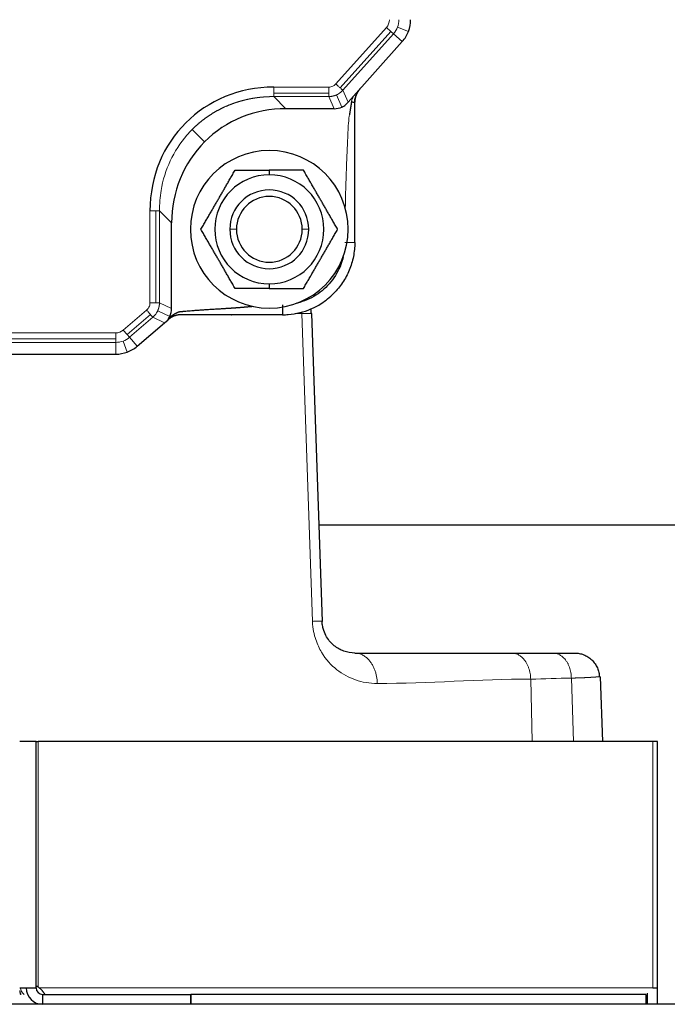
# Model space of a CAD drawing. Header units: inches. Extents: x 0 to 20790, y -12 to 14700.
# Tile 77 of 256: x 6766 to 6864, y 6377 to 6527. Entities that reach past the tile are written whole.
import ezdxf

# ---------------------------------------------------------------- set-up
doc = ezdxf.new("R2010")
doc.units = ezdxf.units.IN
doc.layers.add('1', color=7, linetype='Continuous', true_color=0xffffff)

msp = doc.modelspace()

# ---------------------------------------------------------------- linework, layer by layer
at = {"layer": '1', "color": 110, "linetype": 'Continuous', "lineweight": 13}
for p, q in [((6821.329, 6525.893), (6813.631, 6517.289)), ((6822.01, 6525.284), (6821.329, 6525.893)), ((6824.689, 6525.281), (6823.015, 6525.921)), ((6814.312, 6516.68), (6822.01, 6525.284)), ((6814.711, 6516.323), (6822.409, 6524.926)), ((6822.01, 6525.284), (6822.409, 6524.926)), ((6822.409, 6524.926), (6823.745, 6523.731)), ((6812.551, 6516.806), (6804.203, 6516.806)), ((6804.203, 6515.893), (6812.551, 6515.893)), ((6804.203, 6515.357), (6812.551, 6515.357)), ((6806.049, 6513.512), (6804.203, 6515.357)), ((6812.551, 6515.357), (6813.377, 6513.512)), ((6814.56, 6513.763), (6813.73, 6515.618)), ((6815.512, 6514.531), (6814.711, 6516.323)), ((6791.802, 6510.372), (6793.686, 6508.488)), ((6785.367, 6497.971), (6785.367, 6483.961)), ((6786.28, 6483.961), (6786.28, 6497.971)), ((6786.816, 6483.961), (6786.816, 6497.971)), ((6788.662, 6496.125), (6786.816, 6497.971)), ((6798.518, 6495.155), (6797.518, 6495.155)), ((6809.518, 6495.155), (6808.518, 6495.155)), ((6788.662, 6483.112), (6786.816, 6483.961)), ((6784.861, 6482.861), (6781.313, 6479.82)), ((6786.542, 6482.754), (6788.398, 6481.901)), ((6808.452, 6482.33), (6807.47, 6482.33)), ((6808.452, 6482.33), (6808.443, 6482.551)), ((6810.088, 6435.481), (6808.452, 6482.33)), ((6781.908, 6479.126), (6785.456, 6482.167)), ((6782.256, 6478.719), (6785.804, 6481.761)), ((6785.804, 6481.761), (6787.596, 6480.936)), ((6780.169, 6479.396), (6728.868, 6479.396)), ((6780.169, 6478.483), (6780.169, 6479.396)), ((6781.313, 6479.82), (6781.908, 6479.126)), ((6728.868, 6478.483), (6780.169, 6478.483)), ((6728.868, 6477.947), (6780.169, 6477.947)), ((6780.169, 6477.947), (6780.169, 6478.483)), ((6780.169, 6477.947), (6780.169, 6476.155)), ((6781.903, 6476.466), (6781.282, 6478.146)), ((6782.256, 6478.719), (6781.908, 6479.126)), ((6782.256, 6478.719), (6783.423, 6477.359)), ((6849.8, 6417.187), (6849.462, 6426.85)), ((6843.279, 6426.694), (6843.514, 6417.187)), ((6768.351, 6379.832), (6768.351, 6417.187)), ((6861.826, 6379.687), (6861.826, 6417.187)), ((6861.826, 6379.687), (6768.531, 6379.687))]:
    msp.add_line(p, q, dxfattribs=at)
at = {"layer": '1', "color": 2, "linetype": 'Continuous', "lineweight": 25}
for p, q in [((6823.745, 6523.731), (6815.512, 6514.531)), ((6815.125, 6514.098), (6815.512, 6514.531)), ((6813.377, 6513.512), (6806.049, 6513.512)), ((6803.518, 6504.157), (6803.518, 6503.455)), ((6788.662, 6483.112), (6788.662, 6496.125)), ((6803.518, 6486.855), (6803.518, 6486.153)), ((6809.916, 6482.33), (6811.552, 6435.481)), ((6783.423, 6477.359), (6787.596, 6480.936)), ((6787.596, 6480.936), (6788.132, 6481.395)), ((6728.868, 6476.155), (6780.169, 6476.155)), ((6811.04, 6450.155), (6880.058, 6450.155)), ((6853.847, 6427.03), (6854.191, 6417.187)), ((6768.058, 6417.187), (6765.558, 6417.187)), ((6768.058, 6417.187), (6768.351, 6417.187)), ((6768.058, 6379.687), (6768.058, 6417.187)), ((6861.826, 6417.187), (6768.351, 6417.187)), ((6862.558, 6417.187), (6861.826, 6417.187)), ((6862.558, 6379.687), (6862.558, 6417.187)), ((6765.558, 6379.687), (6768.058, 6379.687)), ((6861.058, 6377.187), (6861.058, 6378.887)), ((6861.826, 6379.687), (6862.558, 6379.687)), ((6862.558, 6377.187), (6862.558, 6379.687)), ((6769.058, 6378.687), (6791.558, 6378.687)), ((6769.058, 6377.187), (6769.058, 6378.687)), ((6791.558, 6378.687), (6791.572, 6378.687)), ((6791.558, 6378.687), (6791.558, 6377.187)), ((6860.765, 6378.687), (6791.572, 6378.687)), ((6791.572, 6378.687), (6791.572, 6377.187)), ((6860.765, 6378.687), (6860.765, 6377.187)), ((6883.058, 6377.187), (6531.14, 6377.187))]:
    msp.add_line(p, q, dxfattribs=at)
at = {"layer": '1', "color": 110, "linetype": 'Continuous', "lineweight": 13}
for centre, radius, start, end in [((6820.018, 6527.065), 1.759, 318.17983, 0), ((6820.018, 6527.065), 3.208, 318.17983, 339.08992), ((6820.018, 6527.065), 3.208, 339.08992, 0), ((6780.169, 6481.155), 1.759, 270, 310.60129), ((6780.169, 6481.155), 3.208, 270, 290.30065), ((6780.169, 6481.155), 3.208, 290.30065, 310.60129)]:
    msp.add_arc(centre, radius, start, end, dxfattribs=at)
at = {"layer": '1', "color": 2, "linetype": 'Continuous', "lineweight": 25}
for centre, radius, start, end in [((6820.018, 6527.065), 5, 339.08992, 0), ((6820.018, 6527.065), 5, 318.17983, 339.08992), ((6819.518, 6514.509), 3, 159.08992, 180), ((6819.518, 6514.509), 3, 138.17983, 159.08992), ((6803.518, 6495.155), 12, 90, 270), ((6803.518, 6495.155), 12, 270, 90), ((6803.518, 6495.155), 8.3, 90, 270), ((6803.518, 6495.155), 8.3, 270, 90), ((6803.518, 6495.155), 6, 0, 180), ((6803.518, 6495.155), 5, 0, 180), ((6803.518, 6495.155), 6, 180, 0), ((6803.518, 6495.155), 5, 180, 0), ((6804.919, 6482.155), 5, 2, 10.1895), ((6780.169, 6481.155), 5, 270, 290.30065), ((6780.169, 6481.155), 5, 290.30065, 310.60129), ((6770.493, 6379.979), 5, 189.27704, 195.35236), ((6769.058, 6379.687), 2.5, 180, 270), ((6769.058, 6379.687), 1, 180, 270)]:
    msp.add_arc(centre, radius, start, end, dxfattribs=at)
for centre, major_axis, ratio, start_param, end_param in [((6805.555, 6496.618), (-14.745, 14.745), 0.9351131, 5.5313059, 7.0350647), ((6813.284, 6516.617), (-1.276, 2.854), 0.9595226, 2.7363283, 3.1415927), ((6813.284, 6516.617), (-1.276, 2.854), 0.9595226, 3.1415927, 3.3608223), ((6807.297, 6494.877), (-13.611, 13.611), 0.9351131, 5.5313059, 6.2831853), ((6807.297, 6494.877), (-13.611, 13.611), 0.9351131, 0, 0.7518794), ((6785.556, 6483.208), (-2.842, 1.307), 0.9591539, 3.1415927, 3.5570612), ((6785.556, 6483.208), (-2.842, 1.307), 0.9591539, 3.0421617, 3.1415927), ((6767.918, 6378.463), (0, -1.5), 0.7071068, 2.5255479, 2.7209633)]:
    msp.add_ellipse(centre, major_axis=major_axis, ratio=ratio, start_param=start_param, end_param=end_param, dxfattribs=at)
at = {"layer": '1', "color": 110, "linetype": 'Continuous', "lineweight": 13}
for centre, major_axis, ratio, start_param, end_param in [((6804.919, 6482.155), (4.997, 0.174), 0.0144543, 0, 0.7848935), ((6770.493, 6379.979), (-4.997, -0.174), 0.7674306, 0.1335856, 0.3065978), ((6770.472, 6380.584), (4.997, 0.174), 0.7068913, 3.3486473, 3.6691204)]:
    msp.add_ellipse(centre, major_axis=major_axis, ratio=ratio, start_param=start_param, end_param=end_param, dxfattribs=at)
for points, knots in [([(6804.203, 6516.806), (6804.203, 6516.724), (6804.203, 6516.642), (6804.203, 6516.481), (6804.203, 6516.401), (6804.203, 6516.246), (6804.203, 6516.171), (6804.203, 6516.027), (6804.203, 6515.958), (6804.203, 6515.893)], [0, 0, 0, 0, 0.25, 0.25, 0.5, 0.5, 0.75, 0.75, 1, 1, 1, 1]), ([(6813.631, 6517.289), (6813.533, 6517.179), (6813.26, 6516.954), (6812.868, 6516.821), (6812.607, 6516.806), (6812.551, 6516.806)], [0, 0, 0, 0, 0.3598855, 0.8637252, 1, 1, 1, 1]), ([(6812.551, 6515.893), (6812.551, 6515.958), (6812.551, 6516.027), (6812.551, 6516.171), (6812.551, 6516.247), (6812.551, 6516.401), (6812.551, 6516.481), (6812.551, 6516.643), (6812.551, 6516.724), (6812.551, 6516.806)], [0, 0, 0, 0, 0.25, 0.25, 0.5, 0.5, 0.75, 0.75, 1, 1, 1, 1]), ([(6813.631, 6517.289), (6813.692, 6517.234), (6813.753, 6517.18), (6813.873, 6517.072), (6813.933, 6517.019), (6814.048, 6516.916), (6814.104, 6516.866), (6814.212, 6516.769), (6814.263, 6516.723), (6814.312, 6516.68)], [0, 0, 0, 0, 0.25, 0.25, 0.5, 0.5, 0.75, 0.75, 1, 1, 1, 1]), ([(6804.203, 6515.357), (6804.18, 6515.357), (6804.135, 6515.357), (6804.067, 6515.357), (6803.998, 6515.357), (6803.93, 6515.357), (6803.863, 6515.356), (6803.795, 6515.355), (6803.727, 6515.354), (6803.659, 6515.352), (6803.592, 6515.35), (6803.524, 6515.348), (6803.456, 6515.346), (6803.389, 6515.344), (6803.322, 6515.341), (6803.254, 6515.338), (6803.187, 6515.335), (6803.12, 6515.331), (6803.053, 6515.328), (6802.986, 6515.324), (6802.919, 6515.319), (6802.853, 6515.315), (6802.786, 6515.31), (6802.719, 6515.305), (6802.653, 6515.3), (6802.586, 6515.295), (6802.52, 6515.289), (6802.454, 6515.283), (6802.387, 6515.277), (6802.321, 6515.271), (6802.255, 6515.265), (6802.189, 6515.258), (6802.124, 6515.251), (6802.058, 6515.243), (6801.992, 6515.236), (6801.927, 6515.228), (6801.861, 6515.22), (6801.796, 6515.212), (6801.73, 6515.204), (6801.665, 6515.195), (6801.6, 6515.186), (6801.535, 6515.177), (6801.47, 6515.168), (6801.406, 6515.158), (6801.341, 6515.149), (6801.276, 6515.139), (6801.212, 6515.128), (6801.147, 6515.118), (6801.083, 6515.107), (6801.019, 6515.096), (6800.955, 6515.085), (6800.891, 6515.074), (6800.827, 6515.062), (6800.763, 6515.051), (6800.7, 6515.039), (6800.636, 6515.026), (6800.573, 6515.014), (6800.509, 6515.001), (6800.446, 6514.989), (6800.383, 6514.975), (6800.32, 6514.962), (6800.257, 6514.949), (6800.194, 6514.935), (6800.131, 6514.921), (6800.069, 6514.907), (6800.006, 6514.893), (6799.944, 6514.878), (6799.882, 6514.863), (6799.82, 6514.848), (6799.758, 6514.833), (6799.696, 6514.818), (6799.634, 6514.802), (6799.572, 6514.786), (6799.511, 6514.77), (6799.449, 6514.754), (6799.388, 6514.737), (6799.327, 6514.721), (6799.266, 6514.704), (6799.205, 6514.687), (6799.144, 6514.67), (6799.083, 6514.652), (6799.023, 6514.635), (6798.962, 6514.617), (6798.902, 6514.599), (6798.842, 6514.58), (6798.782, 6514.562), (6798.722, 6514.543), (6798.662, 6514.524), (6798.602, 6514.505), (6798.543, 6514.486), (6798.483, 6514.467), (6798.424, 6514.447), (6798.365, 6514.427), (6798.306, 6514.407), (6798.247, 6514.387), (6798.188, 6514.367), (6798.129, 6514.346), (6798.071, 6514.325), (6798.012, 6514.304), (6797.954, 6514.283), (6797.896, 6514.262), (6797.838, 6514.24), (6797.78, 6514.219), (6797.722, 6514.197), (6797.665, 6514.175), (6797.607, 6514.152), (6797.55, 6514.13), (6797.493, 6514.107), (6797.418, 6514.077), (6797.325, 6514.04), (6797.215, 6513.994), (6797.105, 6513.948), (6796.996, 6513.901), (6796.887, 6513.853), (6796.779, 6513.804), (6796.671, 6513.755), (6796.563, 6513.705), (6796.456, 6513.655), (6796.349, 6513.603), (6796.243, 6513.551), (6796.137, 6513.499), (6796.031, 6513.445), (6795.926, 6513.391), (6795.822, 6513.336), (6795.718, 6513.281), (6795.614, 6513.224), (6795.511, 6513.168), (6795.408, 6513.11), (6795.306, 6513.052), (6795.204, 6512.993), (6795.103, 6512.933), (6795.002, 6512.873), (6794.901, 6512.812), (6794.802, 6512.751), (6794.702, 6512.688), (6794.603, 6512.625), (6794.505, 6512.562), (6794.407, 6512.498), (6794.31, 6512.433), (6794.213, 6512.368), (6794.116, 6512.301), (6794.021, 6512.235), (6793.925, 6512.167), (6793.83, 6512.099), (6793.736, 6512.031), (6793.642, 6511.962), (6793.549, 6511.892), (6793.457, 6511.821), (6793.364, 6511.75), (6793.273, 6511.679), (6793.182, 6511.606), (6793.091, 6511.533), (6793.001, 6511.46), (6792.912, 6511.386), (6792.823, 6511.311), (6792.735, 6511.236), (6792.647, 6511.16), (6792.56, 6511.084), (6792.473, 6511.007), (6792.387, 6510.93), (6792.302, 6510.852), (6792.217, 6510.773), (6792.133, 6510.694), (6792.049, 6510.614), (6791.966, 6510.534), (6791.883, 6510.453), (6791.829, 6510.399), (6791.802, 6510.372)], [0, 0, 0, 0, 0.004971, 0.009937, 0.0148981, 0.0198542, 0.0248054, 0.0297517, 0.0346931, 0.0396296, 0.0445611, 0.0494877, 0.0544095, 0.0593263, 0.0642383, 0.0691454, 0.0740476, 0.0789449, 0.0838373, 0.088725, 0.0936077, 0.0984856, 0.1033587, 0.1082269, 0.1130903, 0.1179488, 0.1228026, 0.1276515, 0.1324956, 0.1373349, 0.1421695, 0.1469992, 0.1518241, 0.1566443, 0.1614597, 0.1662703, 0.1710762, 0.1758773, 0.1806736, 0.1854653, 0.1902521, 0.1950343, 0.1998117, 0.2045844, 0.2093524, 0.2141157, 0.2188742, 0.2236281, 0.2283773, 0.2331218, 0.2378617, 0.2425968, 0.2473273, 0.2520532, 0.2567744, 0.2614909, 0.2662028, 0.2709101, 0.2756127, 0.2803107, 0.2850042, 0.289693, 0.2943772, 0.2990568, 0.3037318, 0.3084022, 0.3130681, 0.3177294, 0.3223861, 0.3270383, 0.3316859, 0.336329, 0.3409675, 0.3456016, 0.3502311, 0.354856, 0.3594765, 0.3640925, 0.3687039, 0.3733109, 0.3779134, 0.3825114, 0.387105, 0.3916941, 0.3962787, 0.4008589, 0.4054346, 0.410006, 0.4145728, 0.4191353, 0.4236933, 0.428247, 0.4327962, 0.4373411, 0.4418815, 0.4464176, 0.4509493, 0.4554766, 0.4599996, 0.4645183, 0.4690326, 0.4735425, 0.4780481, 0.4825494, 0.4870464, 0.4915391, 0.4960275, 0.5005116, 0.5049914, 0.51368, 0.5223621, 0.5310379, 0.5397073, 0.5483705, 0.5570274, 0.5656782, 0.5743229, 0.5829615, 0.5915941, 0.6002207, 0.6088415, 0.6174564, 0.6260656, 0.634669, 0.6432668, 0.6518589, 0.6604455, 0.6690266, 0.6776022, 0.6861724, 0.6947373, 0.703297, 0.7118514, 0.7204006, 0.7289447, 0.7374838, 0.7460178, 0.7545469, 0.7630712, 0.7715906, 0.7801052, 0.7886151, 0.7971204, 0.8056211, 0.8141172, 0.8226088, 0.831096, 0.8395789, 0.8480574, 0.8565317, 0.8650018, 0.8734677, 0.8819296, 0.8903874, 0.8988413, 0.9072913, 0.9157374, 0.9241797, 0.9326183, 0.9410533, 0.9494846, 0.9579124, 0.9663367, 0.9747575, 0.983175, 0.9915891, 1, 1, 1, 1]), ([(6804.203, 6515.893), (6804.203, 6515.828), (6804.203, 6515.767), (6804.203, 6515.655), (6804.203, 6515.604), (6804.203, 6515.513), (6804.203, 6515.474), (6804.203, 6515.406), (6804.203, 6515.378), (6804.203, 6515.357)], [0, 0, 0, 0, 0.25, 0.25, 0.5, 0.5, 0.75, 0.75, 1, 1, 1, 1]), ([(6812.551, 6515.893), (6812.551, 6515.828), (6812.551, 6515.767), (6812.551, 6515.656), (6812.551, 6515.605), (6812.551, 6515.468), (6812.551, 6515.4), (6812.551, 6515.358)], [0, 0, 0, 0, 0.25, 0.25, 0.5, 0.5, 1, 1, 1, 1]), ([(6813.73, 6515.618), (6813.723, 6515.614), (6813.707, 6515.607), (6813.683, 6515.597), (6813.659, 6515.587), (6813.634, 6515.577), (6813.61, 6515.567), (6813.586, 6515.558), (6813.561, 6515.548), (6813.537, 6515.539), (6813.512, 6515.53), (6813.487, 6515.522), (6813.463, 6515.513), (6813.438, 6515.505), (6813.413, 6515.497), (6813.388, 6515.489), (6813.362, 6515.482), (6813.337, 6515.474), (6813.312, 6515.467), (6813.286, 6515.46), (6813.261, 6515.453), (6813.235, 6515.447), (6813.21, 6515.44), (6813.184, 6515.434), (6813.158, 6515.428), (6813.133, 6515.423), (6813.107, 6515.417), (6813.081, 6515.412), (6813.055, 6515.407), (6813.029, 6515.403), (6813.002, 6515.398), (6812.976, 6515.394), (6812.95, 6515.39), (6812.924, 6515.386), (6812.897, 6515.382), (6812.871, 6515.379), (6812.845, 6515.376), (6812.818, 6515.373), (6812.792, 6515.37), (6812.765, 6515.368), (6812.738, 6515.366), (6812.712, 6515.364), (6812.685, 6515.362), (6812.658, 6515.361), (6812.632, 6515.359), (6812.605, 6515.358), (6812.578, 6515.358), (6812.56, 6515.357), (6812.551, 6515.357)], [0, 0, 0, 0, 0.0214311, 0.0428753, 0.0643328, 0.0858035, 0.1072875, 0.1287848, 0.1502955, 0.1718195, 0.193357, 0.214908, 0.2364724, 0.2580504, 0.279642, 0.3012471, 0.3228659, 0.3444984, 0.3661445, 0.3878044, 0.4094781, 0.4311656, 0.452867, 0.4745822, 0.4963113, 0.5180544, 0.5398115, 0.5615826, 0.5833677, 0.6051669, 0.6269803, 0.6488078, 0.6706494, 0.6925054, 0.7143755, 0.73626, 0.7581587, 0.7800719, 0.8019994, 0.8239413, 0.8458977, 0.8678686, 0.889854, 0.9118539, 0.9338685, 0.9558977, 0.9779415, 1, 1, 1, 1]), ([(6813.73, 6515.618), (6813.834, 6515.664), (6814.195, 6515.851), (6814.513, 6516.108), (6814.711, 6516.323)], [0, 0, 0, 0, 0.2802663, 1, 1, 1, 1]), ([(6814.312, 6516.68), (6814.36, 6516.637), (6814.405, 6516.596), (6814.489, 6516.522), (6814.527, 6516.488), (6814.595, 6516.427), (6814.624, 6516.4), (6814.675, 6516.355), (6814.695, 6516.337), (6814.711, 6516.323)], [0, 0, 0, 0, 0.25, 0.25, 0.5, 0.5, 0.75, 0.75, 1, 1, 1, 1]), ([(6816.379, 6515.5), (6816.344, 6515.44), (6816.255, 6515.279), (6816.179, 6515.11), (6816.097, 6514.892), (6816.047, 6514.729), (6816.017, 6514.561), (6816.01, 6514.509)], [0, 0, 0, 0, 0.1948125, 0.5236786, 0.5236786, 0.8525447, 1, 1, 1, 1]), ([(6815.713, 6512.607), (6815.703, 6512.543), (6815.694, 6512.479), (6815.615, 6511.923), (6815.558, 6511.428), (6815.512, 6510.682), (6815.503, 6510.432), (6815.48, 6509.933), (6815.468, 6509.683), (6815.412, 6508.435), (6815.368, 6507.437), (6815.287, 6505.44), (6815.248, 6504.441), (6815.179, 6502.443), (6815.148, 6501.444), (6815.103, 6499.76), (6815.087, 6499.076), (6815.073, 6498.392)], [0, 0, 0, 0, 0.0137911, 0.0137911, 0.1190628, 0.1190628, 0.1716987, 0.1716987, 0.2243345, 0.2243345, 0.434878, 0.434878, 0.6454215, 0.6454215, 0.8559649, 0.8559649, 1, 1, 1, 1]), ([(6786.816, 6497.971), (6786.811, 6499.02), (6786.894, 6500.063), (6787.587, 6504.214), (6789.13, 6507.52), (6791.514, 6510.085), (6791.802, 6510.372)], [0, 0, 0, 0, 0.2239957, 0.2239957, 0.9099827, 1, 1, 1, 1]), ([(6786.28, 6497.971), (6786.216, 6497.971), (6786.147, 6497.971), (6786.002, 6497.971), (6785.927, 6497.971), (6785.772, 6497.971), (6785.692, 6497.971), (6785.531, 6497.971), (6785.449, 6497.971), (6785.367, 6497.971)], [0, 0, 0, 0, 0.25, 0.25, 0.5, 0.5, 0.75, 0.75, 1, 1, 1, 1]), ([(6786.816, 6497.971), (6786.795, 6497.971), (6786.767, 6497.971), (6786.7, 6497.971), (6786.66, 6497.971), (6786.569, 6497.971), (6786.518, 6497.971), (6786.406, 6497.971), (6786.345, 6497.971), (6786.28, 6497.971)], [0, 0, 0, 0, 0.25, 0.25, 0.5, 0.5, 0.75, 0.75, 1, 1, 1, 1]), ([(6815.018, 6493.155), (6815.025, 6493.155), (6815.038, 6493.155), (6815.058, 6493.155), (6815.078, 6493.155), (6815.098, 6493.155), (6815.119, 6493.155), (6815.139, 6493.155), (6815.16, 6493.155), (6815.18, 6493.155), (6815.201, 6493.155), (6815.221, 6493.155), (6815.242, 6493.155), (6815.263, 6493.155), (6815.283, 6493.155), (6815.304, 6493.155), (6815.325, 6493.155), (6815.346, 6493.155), (6815.367, 6493.155), (6815.388, 6493.155), (6815.409, 6493.155), (6815.43, 6493.155), (6815.451, 6493.155), (6815.472, 6493.155), (6815.492, 6493.155), (6815.513, 6493.155), (6815.534, 6493.155), (6815.555, 6493.155), (6815.576, 6493.155), (6815.596, 6493.155), (6815.617, 6493.155), (6815.637, 6493.155), (6815.658, 6493.155), (6815.678, 6493.155), (6815.698, 6493.155), (6815.719, 6493.155), (6815.739, 6493.155), (6815.759, 6493.155), (6815.778, 6493.155), (6815.798, 6493.155), (6815.817, 6493.155), (6815.837, 6493.155), (6815.856, 6493.155), (6815.875, 6493.155), (6815.894, 6493.155), (6815.912, 6493.155), (6815.931, 6493.155), (6815.949, 6493.155), (6815.967, 6493.155), (6815.985, 6493.155), (6816.003, 6493.155), (6816.02, 6493.155), (6816.037, 6493.155), (6816.054, 6493.155), (6816.071, 6493.155), (6816.087, 6493.155), (6816.103, 6493.155), (6816.119, 6493.155), (6816.135, 6493.155), (6816.15, 6493.155), (6816.165, 6493.155), (6816.18, 6493.155), (6816.195, 6493.155), (6816.209, 6493.155), (6816.223, 6493.155), (6816.236, 6493.155), (6816.25, 6493.155), (6816.263, 6493.155), (6816.275, 6493.155), (6816.288, 6493.155), (6816.3, 6493.155), (6816.312, 6493.155), (6816.323, 6493.155), (6816.334, 6493.155), (6816.345, 6493.155), (6816.355, 6493.155), (6816.365, 6493.155), (6816.375, 6493.155), (6816.385, 6493.155), (6816.394, 6493.155), (6816.402, 6493.155), (6816.411, 6493.155), (6816.419, 6493.155), (6816.427, 6493.155), (6816.434, 6493.155), (6816.441, 6493.155), (6816.448, 6493.155), (6816.455, 6493.155), (6816.461, 6493.155), (6816.467, 6493.155), (6816.472, 6493.155), (6816.477, 6493.155), (6816.482, 6493.155), (6816.487, 6493.155), (6816.491, 6493.155), (6816.495, 6493.155), (6816.498, 6493.155), (6816.502, 6493.155), (6816.505, 6493.155), (6816.507, 6493.155), (6816.51, 6493.155), (6816.512, 6493.155), (6816.513, 6493.155), (6816.515, 6493.155), (6816.516, 6493.155), (6816.517, 6493.155), (6816.517, 6493.155), (6816.518, 6493.155), (6816.518, 6493.155), (6816.518, 6493.155)], [0, 0, 0, 0, 0.0084459, 0.0169375, 0.0254745, 0.0340564, 0.0426828, 0.0513533, 0.0600674, 0.0688246, 0.0776244, 0.0864662, 0.0953495, 0.1042738, 0.1132384, 0.1222427, 0.131286, 0.1403678, 0.1494873, 0.1586438, 0.1678366, 0.177065, 0.1863281, 0.1956253, 0.2049556, 0.2143183, 0.2237125, 0.2331374, 0.242592, 0.2520755, 0.261587, 0.2711254, 0.2806899, 0.2902794, 0.2998931, 0.3095297, 0.3191885, 0.3288682, 0.338568, 0.3482866, 0.358023, 0.3677761, 0.3775449, 0.3873282, 0.3971249, 0.4069338, 0.4167539, 0.4265839, 0.4364227, 0.4462692, 0.4561222, 0.4659805, 0.4758429, 0.4857083, 0.4955754, 0.5054431, 0.5153103, 0.5251757, 0.5350381, 0.5448964, 0.5547494, 0.5645959, 0.5744348, 0.5842649, 0.594085, 0.603894, 0.6136907, 0.6234741, 0.6332429, 0.6429961, 0.6527326, 0.6624513, 0.6721511, 0.681831, 0.6914898, 0.7011266, 0.7107403, 0.72033, 0.7298946, 0.7394331, 0.7489447, 0.7584283, 0.7678831, 0.7773081, 0.7867025, 0.7960653, 0.8053958, 0.8146931, 0.8239564, 0.8331849, 0.8423779, 0.8515346, 0.8606542, 0.8697362, 0.8787797, 0.8877842, 0.8967489, 0.9056734, 0.9145569, 0.9233989, 0.9321989, 0.9409563, 0.9496705, 0.9583412, 0.9669678, 0.97555, 0.9840871, 0.992579, 1, 1, 1, 1]), ([(6785.367, 6483.961), (6785.367, 6483.895), (6785.349, 6483.624), (6785.205, 6483.225), (6784.973, 6482.956), (6784.861, 6482.861)], [0, 0, 0, 0, 0.1571462, 0.6488109, 1, 1, 1, 1]), ([(6785.367, 6483.961), (6785.449, 6483.961), (6785.531, 6483.961), (6785.692, 6483.961), (6785.772, 6483.961), (6785.927, 6483.961), (6786.002, 6483.961), (6786.147, 6483.961), (6786.216, 6483.961), (6786.28, 6483.961)], [0, 0, 0, 0, 0.25, 0.25, 0.5, 0.5, 0.75, 0.75, 1, 1, 1, 1]), ([(6786.816, 6483.961), (6786.773, 6483.961), (6786.705, 6483.961), (6786.569, 6483.961), (6786.518, 6483.961), (6786.406, 6483.961), (6786.345, 6483.961), (6786.28, 6483.961)], [0, 0, 0, 0, 0.5, 0.5, 0.75, 0.75, 1, 1, 1, 1]), ([(6786.816, 6483.961), (6786.816, 6483.952), (6786.816, 6483.933), (6786.815, 6483.906), (6786.814, 6483.878), (6786.813, 6483.851), (6786.811, 6483.824), (6786.809, 6483.796), (6786.807, 6483.769), (6786.805, 6483.742), (6786.802, 6483.714), (6786.8, 6483.687), (6786.796, 6483.66), (6786.793, 6483.633), (6786.79, 6483.606), (6786.786, 6483.579), (6786.782, 6483.552), (6786.778, 6483.525), (6786.773, 6483.498), (6786.768, 6483.471), (6786.763, 6483.445), (6786.758, 6483.418), (6786.753, 6483.392), (6786.747, 6483.365), (6786.741, 6483.339), (6786.735, 6483.312), (6786.729, 6483.286), (6786.722, 6483.26), (6786.715, 6483.233), (6786.708, 6483.207), (6786.701, 6483.181), (6786.693, 6483.156), (6786.685, 6483.13), (6786.677, 6483.104), (6786.669, 6483.078), (6786.661, 6483.053), (6786.652, 6483.027), (6786.643, 6483.002), (6786.634, 6482.977), (6786.625, 6482.951), (6786.615, 6482.926), (6786.605, 6482.901), (6786.595, 6482.877), (6786.585, 6482.852), (6786.575, 6482.827), (6786.564, 6482.803), (6786.553, 6482.778), (6786.546, 6482.762), (6786.542, 6482.754)], [0, 0, 0, 0, 0.0220751, 0.0441348, 0.0661791, 0.088208, 0.1102215, 0.1322197, 0.1542027, 0.1761704, 0.1981229, 0.2200602, 0.2419823, 0.2638894, 0.2857814, 0.3076584, 0.3295203, 0.3513673, 0.3731994, 0.3950166, 0.4168189, 0.4386064, 0.4603792, 0.4821372, 0.5038804, 0.525609, 0.547323, 0.5690223, 0.5907071, 0.6123774, 0.6340332, 0.6556745, 0.6773014, 0.6989139, 0.7205121, 0.742096, 0.7636656, 0.7852209, 0.8067621, 0.8282891, 0.849802, 0.8713008, 0.8927856, 0.9142563, 0.9357131, 0.957156, 0.9785849, 1, 1, 1, 1]), ([(6785.456, 6482.167), (6785.413, 6482.217), (6785.368, 6482.269), (6785.275, 6482.379), (6785.226, 6482.436), (6785.125, 6482.553), (6785.073, 6482.614), (6784.968, 6482.736), (6784.915, 6482.799), (6784.861, 6482.861)], [0, 0, 0, 0, 0.25, 0.25, 0.5, 0.5, 0.75, 0.75, 1, 1, 1, 1]), ([(6785.804, 6481.761), (6786.023, 6481.954), (6786.294, 6482.275), (6786.49, 6482.642), (6786.542, 6482.754)], [0, 0, 0, 0, 0.7023258, 1, 1, 1, 1]), ([(6785.804, 6481.761), (6785.79, 6481.777), (6785.772, 6481.798), (6785.729, 6481.849), (6785.703, 6481.879), (6785.643, 6481.948), (6785.61, 6481.987), (6785.537, 6482.072), (6785.498, 6482.118), (6785.456, 6482.167)], [0, 0, 0, 0, 0.25, 0.25, 0.5, 0.5, 0.75, 0.75, 1, 1, 1, 1]), ([(6810.088, 6435.481), (6810.319, 6435.485), (6810.528, 6435.489), (6810.891, 6435.494), (6811.046, 6435.495), (6811.296, 6435.495), (6811.391, 6435.494), (6811.519, 6435.489), (6811.552, 6435.485), (6811.552, 6435.481)], [0, 0, 0, 0, 0.25, 0.25, 0.5, 0.5, 0.75, 0.75, 1, 1, 1, 1]), ([(6810.088, 6435.481), (6810.109, 6434.891), (6810.175, 6434.394), (6810.349, 6433.493), (6810.458, 6433.091), (6810.828, 6431.972), (6811.129, 6431.344), (6812.128, 6429.662), (6812.919, 6428.81), (6814.658, 6427.439), (6815.608, 6426.926), (6817.656, 6426.216), (6818.755, 6426.018), (6819.944, 6426.018)], [0, 0, 0, 0, 0.0625, 0.0625, 0.125, 0.125, 0.25, 0.25, 0.5, 0.5, 0.75, 0.75, 1, 1, 1, 1]), ([(6853.714, 6427.039), (6853.712, 6427.039), (6853.707, 6427.039), (6853.699, 6427.039), (6853.69, 6427.039), (6853.681, 6427.039), (6853.672, 6427.039), (6853.661, 6427.039), (6853.65, 6427.038), (6853.639, 6427.038), (6853.626, 6427.037), (6853.613, 6427.037), (6853.599, 6427.036), (6853.585, 6427.036), (6853.569, 6427.035), (6853.553, 6427.034), (6853.535, 6427.033), (6853.517, 6427.032), (6853.498, 6427.031), (6853.477, 6427.03), (6853.456, 6427.028), (6853.433, 6427.027), (6853.41, 6427.025), (6853.385, 6427.024), (6853.358, 6427.022), (6853.331, 6427.02), (6853.302, 6427.018), (6853.272, 6427.016), (6853.24, 6427.014), (6853.207, 6427.012), (6853.172, 6427.01), (6853.136, 6427.007), (6853.098, 6427.005), (6853.058, 6427.002), (6853.017, 6427), (6852.974, 6426.997), (6852.929, 6426.994), (6852.882, 6426.991), (6852.833, 6426.987), (6852.782, 6426.984), (6852.73, 6426.981), (6852.675, 6426.977), (6852.618, 6426.973), (6852.558, 6426.969), (6852.497, 6426.965), (6852.433, 6426.961), (6852.366, 6426.957), (6852.292, 6426.952), (6852.211, 6426.947), (6852.122, 6426.941), (6852.032, 6426.936), (6851.941, 6426.93), (6851.849, 6426.925), (6851.757, 6426.92), (6851.664, 6426.916), (6851.571, 6426.911), (6851.477, 6426.906), (6851.383, 6426.902), (6851.288, 6426.898), (6851.194, 6426.894), (6851.099, 6426.89), (6851.004, 6426.886), (6850.91, 6426.882), (6850.815, 6426.879), (6850.721, 6426.876), (6850.627, 6426.872), (6850.534, 6426.87), (6850.44, 6426.867), (6850.348, 6426.864), (6850.256, 6426.862), (6850.164, 6426.86), (6850.074, 6426.858), (6849.984, 6426.856), (6849.895, 6426.854), (6849.806, 6426.853), (6849.719, 6426.852), (6849.633, 6426.851), (6849.547, 6426.85), (6849.49, 6426.85), (6849.462, 6426.85)], [0, 0, 0, 0, 0.0056564, 0.0115444, 0.0176639, 0.024015, 0.0305976, 0.0374119, 0.0444577, 0.0517351, 0.0592441, 0.0669847, 0.0749569, 0.0831606, 0.091596, 0.100263, 0.1091616, 0.1182917, 0.1276535, 0.1372469, 0.1470719, 0.1571286, 0.1674168, 0.1779367, 0.1886881, 0.1996712, 0.2108859, 0.2223322, 0.2340102, 0.2459197, 0.2580609, 0.2704337, 0.2830381, 0.2958742, 0.3089418, 0.3222411, 0.3357721, 0.3495346, 0.3635288, 0.3777546, 0.392212, 0.406901, 0.4218217, 0.436974, 0.4523579, 0.4679735, 0.4838207, 0.4998995, 0.5199401, 0.53972, 0.5592392, 0.5784977, 0.5974956, 0.6162328, 0.6347094, 0.6529253, 0.6708806, 0.6885753, 0.7060094, 0.723183, 0.740096, 0.7567485, 0.7731404, 0.7892719, 0.8051428, 0.8207533, 0.8361034, 0.851193, 0.8660223, 0.8805912, 0.8948998, 0.908948, 0.922736, 0.9362637, 0.9495313, 0.9625386, 0.9752858, 0.9877729, 1, 1, 1, 1])]:
    msp.add_open_spline(points, degree=3, knots=knots, dxfattribs=at)
at = {"layer": '1', "color": 2, "linetype": 'Continuous', "lineweight": 25}
for points, degree, knots in [([(6816.518, 6514.509), (6816.518, 6514.554), (6816.522, 6514.698), (6816.535, 6514.842), (6816.564, 6515.04), (6816.606, 6515.253), (6816.672, 6515.466), (6816.716, 6515.58)], 3, [0, 0, 0, 0, 0.1241343, 0.4010498, 0.4010498, 0.6779653, 1, 1, 1, 1]), ([(6817.283, 6516.509), (6817.277, 6516.503), (6817.267, 6516.492), (6817.251, 6516.474), (6817.235, 6516.455), (6817.22, 6516.437), (6817.204, 6516.418), (6817.188, 6516.399), (6817.173, 6516.379), (6817.157, 6516.36), (6817.142, 6516.34), (6817.126, 6516.32), (6817.111, 6516.299), (6817.096, 6516.278), (6817.08, 6516.257), (6817.065, 6516.236), (6817.05, 6516.215), (6817.035, 6516.193), (6817.02, 6516.17), (6817.006, 6516.148), (6816.991, 6516.125), (6816.976, 6516.102), (6816.962, 6516.079), (6816.947, 6516.055), (6816.933, 6516.031), (6816.919, 6516.007), (6816.905, 6515.983), (6816.891, 6515.958), (6816.878, 6515.933), (6816.864, 6515.907), (6816.851, 6515.882), (6816.837, 6515.856), (6816.824, 6515.829), (6816.812, 6515.803), (6816.799, 6515.776), (6816.786, 6515.749), (6816.774, 6515.721), (6816.762, 6515.693), (6816.75, 6515.665), (6816.738, 6515.637), (6816.727, 6515.608), (6816.72, 6515.589), (6816.716, 6515.58)], 3, [0, 0, 0, 0, 0.0214274, 0.0430249, 0.0647939, 0.0867356, 0.1088511, 0.1311416, 0.1536083, 0.1762523, 0.1990747, 0.2220766, 0.245259, 0.2686229, 0.2921693, 0.3158992, 0.3398136, 0.3639133, 0.3881993, 0.4126725, 0.4373337, 0.4621838, 0.4872236, 0.5124539, 0.5378755, 0.5634892, 0.5892957, 0.6152958, 0.6414903, 0.6678797, 0.6944648, 0.7212462, 0.7482248, 0.7754009, 0.8027754, 0.8303489, 0.8581218, 0.8860949, 0.9142687, 0.9426438, 0.9712207, 1, 1, 1, 1]), ([(6816.01, 6514.509), (6816.006, 6514.486), (6815.999, 6514.437), (6815.988, 6514.362), (6815.975, 6514.281), (6815.962, 6514.194), (6815.948, 6514.102), (6815.932, 6514.004), (6815.916, 6513.901), (6815.899, 6513.791), (6815.88, 6513.677), (6815.86, 6513.552), (6815.838, 6513.414), (6815.813, 6513.255), (6815.787, 6513.09), (6815.762, 6512.932), (6815.741, 6512.8), (6815.725, 6512.695), (6815.716, 6512.633), (6815.712, 6512.607)], 3, [0, 0, 0, 0, 0.036578, 0.0761669, 0.1187514, 0.1643176, 0.2128545, 0.2643543, 0.3188135, 0.376234, 0.4366241, 0.4999994, 0.5721254, 0.6554317, 0.7499988, 0.8338477, 0.903506, 0.9589149, 1, 1, 1, 1]), ([(6816.518, 6514.509), (6816.518, 6514.508), (6816.518, 6514.507), (6816.518, 6514.506), (6816.517, 6514.504), (6816.516, 6514.503), (6816.515, 6514.502), (6816.514, 6514.5), (6816.513, 6514.499), (6816.511, 6514.498), (6816.509, 6514.496), (6816.507, 6514.495), (6816.505, 6514.494), (6816.502, 6514.493), (6816.499, 6514.492), (6816.496, 6514.491), (6816.493, 6514.49), (6816.49, 6514.489), (6816.487, 6514.488), (6816.483, 6514.487), (6816.479, 6514.486), (6816.475, 6514.485), (6816.471, 6514.485), (6816.466, 6514.484), (6816.462, 6514.483), (6816.457, 6514.483), (6816.452, 6514.482), (6816.448, 6514.482), (6816.443, 6514.481), (6816.437, 6514.481), (6816.432, 6514.48), (6816.427, 6514.48), (6816.421, 6514.48), (6816.416, 6514.479), (6816.41, 6514.479), (6816.404, 6514.479), (6816.398, 6514.479), (6816.392, 6514.479), (6816.386, 6514.479), (6816.38, 6514.478), (6816.374, 6514.478), (6816.366, 6514.478), (6816.355, 6514.478), (6816.341, 6514.479), (6816.326, 6514.479), (6816.31, 6514.479), (6816.294, 6514.48), (6816.277, 6514.481), (6816.259, 6514.482), (6816.241, 6514.483), (6816.222, 6514.485), (6816.203, 6514.486), (6816.182, 6514.488), (6816.162, 6514.49), (6816.141, 6514.492), (6816.119, 6514.495), (6816.098, 6514.497), (6816.076, 6514.5), (6816.054, 6514.503), (6816.032, 6514.506), (6816.017, 6514.508), (6816.01, 6514.509)], 3, [0, 0, 0, 0, 0.0132519, 0.0265153, 0.0397861, 0.0530604, 0.0663339, 0.0796025, 0.0928621, 0.1061084, 0.1193374, 0.1325449, 0.1457267, 0.1588787, 0.1719968, 0.1850769, 0.198115, 0.211107, 0.2240491, 0.2369373, 0.2497678, 0.2625369, 0.2752409, 0.2878762, 0.3004392, 0.3129266, 0.3253349, 0.337661, 0.3499016, 0.3620538, 0.3741145, 0.386081, 0.3979505, 0.4097204, 0.4213881, 0.4329513, 0.4444076, 0.4557549, 0.4669911, 0.4781143, 0.4891226, 0.5000143, 0.5230632, 0.546622, 0.5706729, 0.5951957, 0.6201682, 0.6455659, 0.6713623, 0.6975285, 0.7240342, 0.7508469, 0.7779325, 0.8052557, 0.8327798, 0.860467, 0.8882791, 0.9161773, 0.9441227, 0.9720764, 1, 1, 1, 1]), ([(6816.518, 6512.387), (6816.518, 6512.402), (6816.518, 6512.433), (6816.518, 6512.479), (6816.518, 6512.526), (6816.518, 6512.573), (6816.518, 6512.621), (6816.518, 6512.669), (6816.518, 6512.718), (6816.518, 6512.768), (6816.518, 6512.818), (6816.518, 6512.868), (6816.518, 6512.961), (6816.518, 6513.096), (6816.518, 6513.273), (6816.518, 6513.431), (6816.518, 6513.57), (6816.518, 6513.686), (6816.518, 6513.798), (6816.518, 6513.904), (6816.518, 6514.006), (6816.518, 6514.102), (6816.518, 6514.193), (6816.518, 6514.279), (6816.518, 6514.36), (6816.518, 6514.436), (6816.518, 6514.485), (6816.518, 6514.509)], 3, [0, 0, 0, 0, 0.0215168, 0.0432889, 0.0653117, 0.0875856, 0.1101109, 0.1328881, 0.1559178, 0.1792006, 0.2027373, 0.2265289, 0.2505763, 0.3340784, 0.4174295, 0.5007127, 0.5581487, 0.6131491, 0.6657338, 0.7159158, 0.7637027, 0.8090966, 0.8520959, 0.8926951, 0.9308861, 0.9666583, 1, 1, 1, 1]), ([(6816.518, 6493.155), (6816.518, 6493.585), (6816.518, 6494.012), (6816.518, 6495.446), (6816.518, 6499.444), (6816.518, 6504.443), (6816.518, 6508.435), (6816.518, 6510.423), (6816.518, 6511.413), (6816.518, 6512.387)], 3, [0, 0, 0, 0, 0.0669603, 0.0669603, 0.222708, 0.6899511, 0.8456988, 0.8456988, 1, 1, 1, 1]), ([(6816.518, 6493.155), (6816.518, 6492.795), (6816.501, 6492.435), (6816.43, 6491.719), (6816.377, 6491.362), (6816.237, 6490.656), (6816.149, 6490.306), (6815.94, 6489.618), (6815.819, 6489.278), (6815.543, 6488.613), (6815.389, 6488.287), (6815.05, 6487.652), (6814.864, 6487.343), (6814.464, 6486.745), (6814.25, 6486.455), (6813.793, 6485.899), (6813.551, 6485.631), (6813.296, 6485.377)], 3, [0, 0, 0, 0, 0.125, 0.125, 0.25, 0.25, 0.375, 0.375, 0.5, 0.5, 0.625, 0.625, 0.75, 0.75, 0.875, 0.875, 1, 1, 1, 1]), ([(6814.762, 6490.961), (6814.67, 6490.575), (6814.404, 6489.702), (6813.797, 6488.412), (6812.635, 6486.716), (6810.695, 6484.99), (6808.759, 6484.165), (6807.737, 6483.917), (6807.71, 6483.911)], 3, [0, 0, 0, 0, 0.1134573, 0.2599338, 0.4063772, 0.6992769, 0.9921987, 1, 1, 1, 1]), ([(6805.518, 6482.155), (6805.811, 6482.155), (6806.697, 6482.191), (6808.748, 6482.522), (6811.16, 6483.551), (6812.725, 6484.806), (6813.296, 6485.377)], 3, [0, 0, 0, 0, 0.1016598, 0.3075043, 0.7195306, 1, 1, 1, 1]), ([(6788.259, 6481.636), (6788.675, 6481.993), (6788.941, 6482.178), (6789.231, 6482.38), (6789.498, 6482.496), (6789.951, 6482.692), (6790.13, 6482.642)], 2, [0, 0, 0, 0.4, 0.4, 0.7, 0.7, 1, 1, 1]), ([(6790.13, 6482.642), (6791.169, 6482.785), (6795.534, 6483.042), (6797.309, 6483.146), (6798.246, 6483.216), (6799.599, 6483.317), (6800.951, 6483.433)], 2, [0, 0, 0, 0.5, 0.5, 0.75, 0.75, 1, 1, 1]), ([(6805.518, 6483.656), (6805.518, 6483.567), (6805.518, 6483.476), (6805.518, 6483.29), (6805.518, 6483.196), (6805.518, 6483.011), (6805.518, 6482.92), (6805.518, 6482.749), (6805.518, 6482.668), (6805.518, 6482.522), (6805.518, 6482.456), (6805.518, 6482.344), (6805.518, 6482.297), (6805.518, 6482.224), (6805.518, 6482.197), (6805.518, 6482.164), (6805.518, 6482.156), (6805.518, 6482.155)], 3, [0, 0, 0, 0, 0.1260264, 0.1260264, 0.2520529, 0.2520529, 0.3780793, 0.3780793, 0.5041057, 0.5041057, 0.6301321, 0.6301321, 0.7561586, 0.7561586, 0.882185, 0.882185, 1, 1, 1, 1]), ([(6788.132, 6481.395), (6788.131, 6481.395), (6788.13, 6481.394), (6788.128, 6481.393), (6788.127, 6481.392), (6788.126, 6481.392), (6788.124, 6481.392), (6788.123, 6481.392), (6788.123, 6481.394), (6788.123, 6481.396), (6788.125, 6481.403), (6788.131, 6481.417), (6788.143, 6481.439), (6788.157, 6481.464), (6788.171, 6481.488), (6788.184, 6481.51), (6788.198, 6481.533), (6788.212, 6481.557), (6788.227, 6481.583), (6788.243, 6481.609), (6788.254, 6481.627), (6788.259, 6481.636)], 3, [0, 0, 0, 0, 0.0097483, 0.0189577, 0.0276862, 0.0360022, 0.0439845, 0.0655467, 0.0762347, 0.0873356, 0.1264123, 0.1764229, 0.2654211, 0.3784762, 0.4559436, 0.5369689, 0.6216985, 0.7102609, 0.8027682, 0.899319, 1, 1, 1, 1]), ([(6789.087, 6481.969), (6789.079, 6481.966), (6789.062, 6481.959), (6789.037, 6481.95), (6789.012, 6481.94), (6788.988, 6481.93), (6788.964, 6481.92), (6788.94, 6481.91), (6788.916, 6481.899), (6788.893, 6481.889), (6788.869, 6481.878), (6788.846, 6481.868), (6788.824, 6481.857), (6788.801, 6481.846), (6788.779, 6481.835), (6788.757, 6481.823), (6788.735, 6481.812), (6788.714, 6481.801), (6788.692, 6481.789), (6788.671, 6481.778), (6788.65, 6481.766), (6788.63, 6481.754), (6788.609, 6481.742), (6788.589, 6481.73), (6788.569, 6481.719), (6788.55, 6481.706), (6788.53, 6481.694), (6788.511, 6481.682), (6788.492, 6481.67), (6788.474, 6481.658), (6788.455, 6481.645), (6788.437, 6481.633), (6788.419, 6481.621), (6788.401, 6481.608), (6788.384, 6481.596), (6788.366, 6481.583), (6788.349, 6481.571), (6788.332, 6481.558), (6788.316, 6481.546), (6788.299, 6481.533), (6788.283, 6481.521), (6788.267, 6481.508), (6788.251, 6481.496), (6788.236, 6481.483), (6788.22, 6481.471), (6788.205, 6481.458), (6788.19, 6481.445), (6788.181, 6481.437), (6788.176, 6481.433)], 3, [0, 0, 0, 0, 0.0257801, 0.0513732, 0.0767795, 0.1019996, 0.1270338, 0.1518825, 0.1765462, 0.2010252, 0.2253201, 0.2494313, 0.2733593, 0.2971045, 0.3206674, 0.3440486, 0.3672485, 0.3902676, 0.4131066, 0.4357658, 0.458246, 0.4805477, 0.5026714, 0.5246178, 0.5463875, 0.5679812, 0.5893994, 0.6106428, 0.6317122, 0.6526081, 0.6733314, 0.6938828, 0.714263, 0.7344728, 0.754513, 0.7743843, 0.7940877, 0.813624, 0.8329941, 0.8521988, 0.8712391, 0.8901159, 0.9088302, 0.927383, 0.9457753, 0.9640082, 0.9820827, 1, 1, 1, 1]), ([(6790.128, 6482.155), (6790.121, 6482.155), (6790.106, 6482.155), (6790.084, 6482.155), (6790.061, 6482.154), (6790.038, 6482.154), (6790.015, 6482.153), (6789.991, 6482.152), (6789.968, 6482.151), (6789.943, 6482.149), (6789.919, 6482.148), (6789.894, 6482.146), (6789.869, 6482.144), (6789.843, 6482.142), (6789.818, 6482.139), (6789.792, 6482.136), (6789.765, 6482.133), (6789.739, 6482.13), (6789.712, 6482.126), (6789.684, 6482.122), (6789.657, 6482.118), (6789.629, 6482.113), (6789.593, 6482.107), (6789.549, 6482.099), (6789.496, 6482.088), (6789.444, 6482.076), (6789.393, 6482.064), (6789.341, 6482.05), (6789.29, 6482.036), (6789.239, 6482.02), (6789.188, 6482.004), (6789.137, 6481.987), (6789.104, 6481.975), (6789.087, 6481.969)], 3, [0, 0, 0, 0, 0.0202149, 0.0407543, 0.0616195, 0.0828119, 0.1043328, 0.1261836, 0.1483654, 0.1708793, 0.1937265, 0.2169079, 0.2404247, 0.2642778, 0.288468, 0.3129963, 0.3378635, 0.3630705, 0.388618, 0.4145068, 0.4407375, 0.467311, 0.4942278, 0.5446187, 0.5950495, 0.6455209, 0.6960333, 0.7465873, 0.7971834, 0.8478222, 0.8985042, 0.94923, 1, 1, 1, 1]), ([(6805.518, 6482.155), (6803.826, 6482.155), (6801.66, 6482.155), (6799.737, 6482.155), (6797.816, 6482.155), (6797.471, 6482.155), (6794.35, 6482.155), (6793.964, 6482.155), (6792.88, 6482.155), (6792.038, 6482.155), (6791.082, 6482.155), (6790.128, 6482.155)], 2, [0, 0, 0, 0.25, 0.25, 0.5, 0.5, 0.625, 0.75, 0.75, 0.875, 0.875, 1, 1, 1]), ([(6816.549, 6430.655), (6815.942, 6430.655), (6815.378, 6430.762), (6814.33, 6431.14), (6813.846, 6431.411), (6812.966, 6432.122), (6812.569, 6432.558), (6812.07, 6433.408), (6811.92, 6433.724), (6811.736, 6434.285), (6811.682, 6434.487), (6811.595, 6434.937), (6811.562, 6435.186), (6811.552, 6435.481)], 3, [0, 0, 0, 0, 0.25, 0.25, 0.5, 0.5, 0.75, 0.75, 0.875, 0.875, 0.9375, 0.9375, 1, 1, 1, 1]), ([(6846.676, 6430.655), (6848.007, 6430.655), (6848.848, 6430.655), (6849.761, 6430.655), (6849.997, 6430.655)], 2, [0, 0, 0, 0.5, 0.5, 1, 1, 1]), ([(6853.847, 6427.03), (6853.847, 6427.031), (6853.847, 6427.032), (6853.846, 6427.034), (6853.846, 6427.035), (6853.845, 6427.037), (6853.844, 6427.038), (6853.842, 6427.039), (6853.841, 6427.04), (6853.839, 6427.041), (6853.836, 6427.041), (6853.834, 6427.042), (6853.83, 6427.042), (6853.827, 6427.043), (6853.823, 6427.043), (6853.818, 6427.043), (6853.811, 6427.043), (6853.801, 6427.042), (6853.787, 6427.042), (6853.773, 6427.041), (6853.76, 6427.041), (6853.747, 6427.04), (6853.737, 6427.04), (6853.728, 6427.04), (6853.721, 6427.039), (6853.717, 6427.039), (6853.715, 6427.039), (6853.714, 6427.039)], 3, [0, 0, 0, 0, 0.0270527, 0.0550002, 0.083843, 0.1135812, 0.1442151, 0.1757449, 0.2081708, 0.2414929, 0.2757115, 0.3108266, 0.3468384, 0.3837471, 0.4215528, 0.4602555, 0.4998554, 0.5927208, 0.6760638, 0.7498844, 0.8141826, 0.8689583, 0.9142116, 0.9499425, 0.9761508, 0.9928366, 1, 1, 1, 1]), ([(6768.058, 6379.832), (6768.058, 6379.852), (6768.06, 6379.87), (6768.064, 6379.894), (6768.065, 6379.902), (6768.07, 6379.916), (6768.072, 6379.922), (6768.079, 6379.933), (6768.082, 6379.938), (6768.09, 6379.947), (6768.094, 6379.951), (6768.104, 6379.957), (6768.11, 6379.959), (6768.121, 6379.962), (6768.128, 6379.963), (6768.148, 6379.963), (6768.163, 6379.96), (6768.188, 6379.951), (6768.196, 6379.947), (6768.214, 6379.939), (6768.223, 6379.933), (6768.242, 6379.922), (6768.252, 6379.916), (6768.271, 6379.902), (6768.281, 6379.894), (6768.311, 6379.87), (6768.331, 6379.852), (6768.351, 6379.832)], 3, [0, 0, 0, 0, 0.125, 0.125, 0.1875, 0.1875, 0.25, 0.25, 0.3125, 0.3125, 0.375, 0.375, 0.4375, 0.4375, 0.5, 0.5, 0.625, 0.625, 0.6875, 0.6875, 0.75, 0.75, 0.8125, 0.8125, 0.875, 0.875, 1, 1, 1, 1]), ([(6768.531, 6379.687), (6768.56, 6379.669), (6768.588, 6379.649), (6768.644, 6379.606), (6768.672, 6379.582), (6768.728, 6379.533), (6768.756, 6379.506), (6768.799, 6379.463), (6768.813, 6379.449), (6768.841, 6379.419), (6768.855, 6379.403), (6768.897, 6379.356), (6768.925, 6379.323), (6768.981, 6379.255), (6769.008, 6379.22), (6769.049, 6379.167), (6769.062, 6379.149), (6769.082, 6379.123), (6769.089, 6379.114), (6769.102, 6379.096), (6769.108, 6379.088), (6769.14, 6379.045), (6769.163, 6379.012), (6769.191, 6378.972), (6769.197, 6378.964), (6769.208, 6378.949), (6769.223, 6378.927), (6769.247, 6378.892), (6769.263, 6378.867), (6769.278, 6378.843), (6769.285, 6378.832), (6769.298, 6378.812), (6769.303, 6378.802), (6769.31, 6378.789), (6769.312, 6378.785), (6769.316, 6378.777), (6769.318, 6378.773), (6769.327, 6378.754), (6769.33, 6378.743), (6769.332, 6378.728), (6769.332, 6378.723), (6769.33, 6378.716), (6769.329, 6378.712), (6769.323, 6378.703), (6769.317, 6378.699), (6769.301, 6378.692), (6769.29, 6378.69), (6769.266, 6378.688), (6769.252, 6378.687), (6769.237, 6378.687)], 3, [0, 0, 0, 0, 0.0625, 0.0625, 0.125, 0.125, 0.1875, 0.1875, 0.21875, 0.21875, 0.25, 0.25, 0.3125, 0.3125, 0.375, 0.375, 0.40625, 0.40625, 0.421875, 0.421875, 0.4375, 0.4375, 0.5, 0.5, 0.515625, 0.515625, 0.53125, 0.5625, 0.59375, 0.59375, 0.625, 0.625, 0.65625, 0.65625, 0.671875, 0.671875, 0.6875, 0.6875, 0.75, 0.75, 0.78125, 0.78125, 0.8125, 0.8125, 0.875, 0.875, 0.9375, 0.9375, 1, 1, 1, 1])]:
    msp.add_open_spline(points, degree=degree, knots=knots, dxfattribs=at)
for points, weights in [([(6793.123, 6495.155), (6795.722, 6499.656), (6798.321, 6504.157)], [1, 1.15470053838, 1]), ([(6798.321, 6504.157), (6801.106, 6504.157), (6803.518, 6504.157)], [1, 1.07735026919, 1.07735026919]), ([(6808.716, 6504.157), (6805.93, 6504.157), (6803.518, 6504.157)], [1, 1.07735026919, 1.07735026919]), ([(6813.913, 6495.155), (6811.315, 6499.656), (6808.716, 6504.157)], [1, 1.15470053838, 1]), ([(6798.321, 6486.153), (6795.722, 6490.654), (6793.123, 6495.155)], [1, 1.15470053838, 1]), ([(6808.716, 6486.153), (6811.315, 6490.654), (6813.913, 6495.155)], [1, 1.15470053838, 1]), ([(6803.518, 6486.153), (6801.106, 6486.153), (6798.321, 6486.153)], [1.07735026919, 1.07735026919, 1]), ([(6803.518, 6486.153), (6805.93, 6486.153), (6808.716, 6486.153)], [1.07735026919, 1.07735026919, 1]), ([(6849.997, 6430.655), (6853.583, 6430.655), (6853.714, 6427.039)], [1, 0.719897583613, 1])]:
    msp.add_rational_spline(points, weights, degree=2, dxfattribs=at)
for points, degree in [([(6788.176, 6481.433), (6788.132, 6481.395)], 1), ([(6816.549, 6430.655), (6824.333, 6430.655), (6832.595, 6430.655), (6840.379, 6430.655)], 3), ([(6840.379, 6430.655), (6842.441, 6430.655), (6844.614, 6430.655), (6846.676, 6430.655)], 3)]:
    msp.add_open_spline(points, degree=degree, dxfattribs=at)
at = {"layer": '1', "color": 110, "linetype": 'Continuous', "lineweight": 13}
for points in [[(6816.549, 6430.655), (6819.83, 6430.655), (6819.944, 6426.018)], [(6840.379, 6430.655), (6843.181, 6430.655), (6843.279, 6426.694)], [(6846.676, 6430.655), (6849.368, 6430.655), (6849.462, 6426.85)]]:
    msp.add_rational_spline(points, [1, 0.719339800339, 1], degree=2, dxfattribs=at)
for points in [[(6849.462, 6426.85), (6847.4, 6426.85), (6845.342, 6426.694), (6843.279, 6426.694)], [(6843.279, 6426.694), (6835.495, 6426.694), (6827.728, 6426.018), (6819.944, 6426.018)]]:
    msp.add_open_spline(points, degree=3, dxfattribs=at)

doc.saveas('drawing.dxf')
